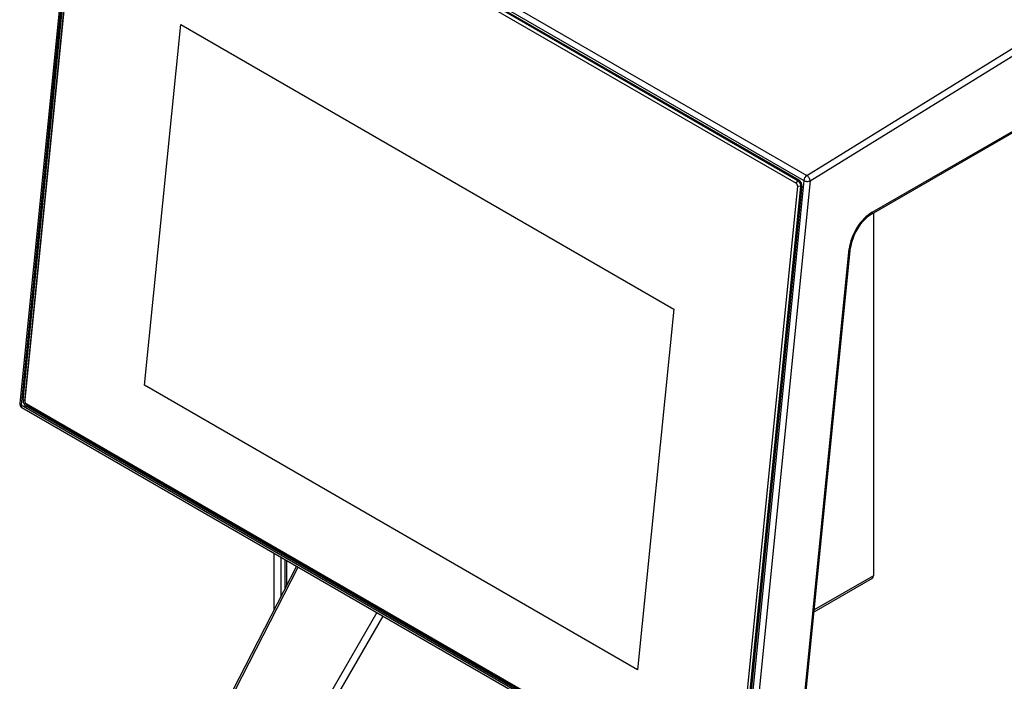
# Model space of a CAD drawing. Header units: millimetres. Extents: x 0 to 200, y 0 to 287.
# Tile 27 of 78: x 154 to 165, y 98 to 105. Entities that reach past the tile are written whole.
import ezdxf

# ---------------------------------------------------------------- set-up
doc = ezdxf.new("R2010")
doc.units = ezdxf.units.MM
doc.layers.add('148.255_BW4C_CTM', color=7, linetype='Continuous')
doc.layers.add('Standard', color=7, linetype='Continuous')

# ---------------------------------------------------------------- blocks, each defined once
blk = doc.blocks.new('SE3')
at = {"layer": '148.255_BW4C_CTM', "color": 7, "linetype": 'Continuous'}
for p, q in [((163.11, 103.28), (180.369, 113.941)), ((163.781, 102.915), (180.402, 112.511)), ((163.791, 102.938), (180.412, 112.534)), ((155.14, 107.858), (154.437, 100.841)), ((155.155, 107.838), (154.452, 100.821)), ((155.155, 107.838), (163.039, 103.286)), ((155.189, 107.893), (163.073, 103.341)), ((154.474, 100.877), (155.163, 107.758)), ((155.179, 107.739), (154.492, 100.884)), ((154.492, 100.866), (155.179, 107.721)), ((155.198, 107.733), (162.955, 103.254)), ((155.206, 107.783), (162.984, 103.292)), ((162.975, 103.283), (155.218, 107.762)), ((163.073, 103.341), (165.943, 105.114)), ((155.807, 101.038), (156.203, 104.997)), ((155.807, 101.038), (156.204, 104.996)), ((156.203, 104.997), (161.613, 101.874)), ((163.039, 103.286), (162.336, 96.269)), ((163.11, 103.28), (162.407, 96.264)), ((162.955, 103.254), (162.975, 103.283)), ((162.988, 103.289), (162.975, 103.283)), ((162.971, 103.222), (162.284, 96.367)), ((162.319, 96.364), (163.006, 103.22)), ((163.017, 103.223), (162.328, 96.342)), ((163.006, 103.22), (162.971, 103.222)), ((163.006, 103.22), (163.017, 103.225)), ((163.805, 102.929), (163.805, 99.914)), ((162.956, 96.717), (163.538, 102.534)), ((162.97, 96.732), (163.553, 102.549)), ((161.613, 101.874), (161.216, 97.915)), ((161.216, 97.915), (155.807, 101.038)), ((161.216, 97.915), (155.807, 101.038)), ((155.807, 101.038), (155.807, 101.038)), ((162.336, 96.269), (154.452, 100.821)), ((154.462, 100.793), (162.346, 96.241)), ((154.474, 100.877), (154.492, 100.884)), ((154.491, 100.877), (154.492, 100.863)), ((154.492, 100.884), (154.492, 100.866)), ((154.503, 100.838), (154.513, 100.828)), ((154.523, 100.82), (154.507, 100.834)), ((162.264, 96.356), (154.507, 100.834)), ((154.507, 100.808), (154.527, 100.818)), ((162.285, 96.318), (154.507, 100.808)), ((154.523, 100.82), (162.28, 96.342)), ((163.805, 100.329), (163.805, 99.512)), ((163.805, 99.512), (163.805, 98.949)), ((157.229, 98.578), (157.229, 99.196)), ((157.3, 99.155), (157.3, 98.716)), ((157.346, 99.128), (157.346, 98.806)), ((157.363, 99.118), (157.363, 98.84)), ((157.473, 99.055), (156.376, 96.915)), ((156.396, 96.907), (157.491, 99.044)), ((163.805, 98.949), (163.154, 98.573)), ((163.152, 98.552), (163.793, 98.921)), ((158.354, 98.546), (157.308, 96.734)), ((157.388, 96.712), (158.424, 98.506))]:
    blk.add_line(p, q, dxfattribs=at)
for centre, radius, start, end in [((164.066, 102.483), 0.517, 123.454, 172.6787), ((154.487, 100.836), 0.05, 174.279, 240)]:
    blk.add_arc(centre, radius, start, end, dxfattribs=at)
for centre, major_axis, ratio, start_param, end_param in [((162.971, 103.24), (0.02, -0.0458), 0.643408, 0.85442, 2.425216), ((162.979, 103.245), (-0.0215, 0.0494), 0.643408, 3.996013, 5.566809), ((163.074, 103.301), (0.025, 0.0433), 0.57735, 0.820305, 2.234021), ((163.074, 103.301), (0.0498, -0.005), 0.502685, 3.98105, 5.551847), ((163.074, 103.301), (-0.0263, 0.0425), 0.556849, 3.910136, 5.480933), ((162.953, 103.233), (-0.01, 0.0229), 0.643408, 3.996013, 5.566809), ((163.791, 102.644), (-0.18, -0.312), 0.57735, 3.926991, 5.375614), ((163.756, 102.958), (-0.025, 0.0433), 0.57735, 3.136171, 3.926991), ((163.503, 102.554), (-0.0498, 0.005), 0.502685, 2.410254, 3.141593), ((154.487, 100.836), (0.0498, -0.005), 0.502685, 3.141593, 3.98105), ((154.487, 100.836), (0.025, 0.0433), 0.57735, 2.234021, 3.141593), ((154.512, 100.855), (0.0215, -0.0494), 0.643408, 3.996013, 5.566809), ((154.527, 100.863), (-0.02, 0.0458), 0.643408, 0.85442, 0.998171), ((154.51, 100.856), (0.01, -0.0229), 0.643408, 3.996013, 5.566809), ((154.527, 100.863), (-0.02, 0.0458), 0.643408, 2.143422, 2.425216), ((163.763, 98.973), (-0.0297, 0.0515), 0.57735, 3.141593, 3.926991)]:
    blk.add_ellipse(centre, major_axis=major_axis, ratio=ratio, start_param=start_param, end_param=end_param, dxfattribs=at)

msp = doc.modelspace()

# ---------------------------------------------------------------- block references
at = {"layer": 'Standard'}
msp.add_blockref('SE3', (0, 0), dxfattribs=at)

doc.saveas('drawing.dxf')
